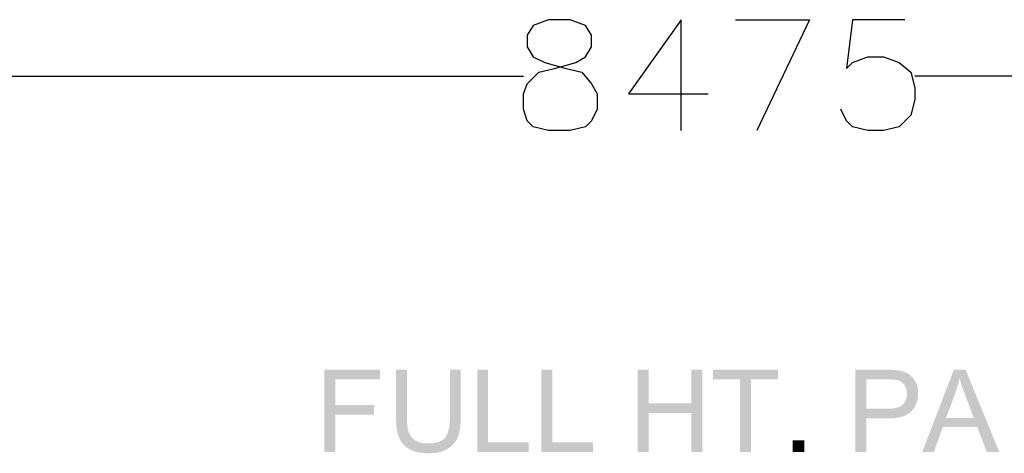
# Model space of a CAD drawing. Header units: millimetres. Extents: x 502444 to 745500, y -417645 to -375189.
# Tile 170 of 208: x 732774 to 734658, y -402227 to -401397. Entities that reach past the tile are written whole.
import ezdxf

# ---------------------------------------------------------------- set-up
doc = ezdxf.new("R2010")
doc.units = ezdxf.units.MM
doc.layers.add('PDF2_Geometry', color=7, linetype='Continuous')
doc.layers.add('PDF2_Solid Fills', color=7, linetype='Continuous')

msp = doc.modelspace()

# ---------------------------------------------------------------- hatches: boundary and pattern name
at = {"layer": 'PDF2_Solid Fills', "lineweight": 25, "transparency": 33554559}
for points in [[(733463.05288, -402066.50184), (733356.86529, -402066.50184), (733356.86529, -402223.90427), (733377.69481, -402223.90427), (733377.69481, -402152.39675), (733451.56443, -402152.39675), (733451.56443, -402133.82198), (733377.69481, -402133.82198), (733377.69481, -402085.07661), (733463.05288, -402085.07661)], [(733514.84096, -402066.50184), (733494.01144, -402066.50184), (733494.01144, -402157.44307), (733494.02327, -402159.63867), (733494.12882, -402164.23369), (733494.34447, -402168.63398), (733494.67021, -402172.84047), (733495.10515, -402176.85223), (733495.65109, -402180.67019), (733496.30531, -402184.29433), (733497.07054, -402187.72376), (733497.94496, -402190.95938), (733498.92947, -402194.00028), (733500.02409, -402196.84737), (733500.11235, -402197.05847), (733501.74289, -402200.53703), (733503.62185, -402203.80449), (733505.74829, -402206.86086), (733508.12314, -402209.70522), (733554.45999, -402207.79897), (733553.73934, -402207.79533), (733549.53286, -402207.61062), (733545.54657, -402207.1493), (733541.78139, -402206.41136), (733538.23549, -402205.39682), (733534.9098, -402204.10567), (733531.80521, -402202.53791), (733530.49768, -402201.76176), (733527.36942, -402199.53249), (733524.62606, -402196.99295), (733522.2676, -402194.14131), (733520.29401, -402190.9794), (733518.70623, -402187.5063), (733517.82089, -402184.9895), (733517.03019, -402182.06234), (733516.36141, -402178.79488), (733515.81456, -402175.18529), (733515.38872, -402171.23449), (733515.0839, -402166.94338), (733514.90192, -402162.31015), (733514.84096, -402157.33571)], [(733617.80749, -402066.50184), (733596.97797, -402066.50184), (733596.97797, -402157.33571), (733596.97615, -402158.14188), (733596.87333, -402163.25463), (733596.61401, -402168.05801), (733596.19727, -402172.55294), (733595.62313, -402176.7385), (733594.89247, -402180.61469), (733594.0044, -402184.18242), (733592.95893, -402187.44078), (733591.75694, -402190.39069), (733590.39755, -402193.03032), (733588.88074, -402195.36241), (733587.20742, -402197.38421), (733586.33301, -402198.27046), (733583.98455, -402200.27042), (733581.33855, -402202.03473), (733578.3941, -402203.56428), (733575.15029, -402204.85816), (733571.60894, -402205.91638), (733567.76915, -402206.73984), (733563.63091, -402207.32855), (733559.19513, -402207.68159), (733554.45999, -402207.79897), (733508.12314, -402209.70522), (733510.74548, -402212.33757), (733513.61623, -402214.75791), (733516.73538, -402216.96716), (733520.10202, -402218.96531), (733522.4059, -402220.13726), (733525.49775, -402221.4912), (733528.75703, -402222.68591), (733532.18463, -402223.72138), (733535.78057, -402224.59761), (733539.54485, -402225.31462), (733543.47745, -402225.87148), (733547.57839, -402226.27002), (733551.84765, -402226.50841), (733556.28526, -402226.58848), (733556.62101, -402226.58757), (733561.04132, -402226.48839), (733565.29057, -402226.21542), (733569.36785, -402225.76866), (733573.27407, -402225.1481), (733577.00922, -402224.35467), (733580.57241, -402223.38744), (733583.96453, -402222.24733), (733587.18559, -402220.93252), (733590.23467, -402219.44574), (733593.1127, -402217.78425), (733593.11452, -402217.78334), (733596.46933, -402215.52678), (733599.55573, -402213.10644), (733602.3737, -402210.52049), (733604.92416, -402207.77167), (733607.20529, -402204.85725), (733609.218, -402201.77905), (733610.96319, -402198.53615), (733612.43905, -402195.12947), (733613.43813, -402192.30604), (733614.3544, -402189.21782), (733615.16422, -402185.93307), (733615.86575, -402182.45269), (733616.45901, -402178.77486), (733616.94399, -402174.9014), (733617.3216, -402170.8314), (733617.59184, -402166.56486), (733617.7538, -402162.10178), (733617.80749, -402157.44307)], [(733670.19247, -402066.50184), (733649.36295, -402066.50184), (733649.36295, -402223.90427), (733747.71263, -402223.90427), (733747.71263, -402205.32949), (733670.19247, -402205.32949)], [(733793.18233, -402066.50184), (733772.35282, -402066.50184), (733772.35282, -402223.90427), (733870.7025, -402223.90427), (733870.7025, -402205.32949), (733793.18233, -402205.32949)], [(733977.30682, -402066.50184), (733956.4773, -402066.50184), (733956.4773, -402223.90427), (733977.30682, -402223.90427), (733977.30682, -402149.71254), (734059.12172, -402149.71254), (733977.30682, -402131.13776)], [(734079.95124, -402066.50184), (734059.12172, -402066.50184), (734059.12172, -402131.13776), (733977.30682, -402131.13776), (734059.12172, -402149.71254), (734059.12172, -402223.90427), (734079.95124, -402223.90427)], [(734225.31746, -402066.50184), (734100.5551, -402066.50184), (734100.5551, -402085.07661), (734152.41415, -402085.07661), (734152.41415, -402223.90427), (734173.24367, -402223.90427), (734173.24367, -402085.07661), (734225.31746, -402085.07661)], [(734432.62811, -402066.50184), (734373.25325, -402066.50184), (734373.25325, -402223.90427), (734394.08277, -402223.90427), (734394.08277, -402159.91255), (734434.45338, -402159.91255), (734435.50978, -402159.90892), (734440.39778, -402159.79518), (734445.04921, -402159.52221), (734449.46406, -402159.08818), (734453.64325, -402158.49492), (734457.58586, -402157.74153), (734461.2919, -402156.82798), (734464.76227, -402155.75429), (734467.99607, -402154.52138), (734470.9942, -402153.1274), (734473.75576, -402151.5742), (734476.28075, -402149.86085), (734478.56915, -402147.98827), (734480.6219, -402145.95463), (734482.7538, -402143.49061), (734394.08277, -402141.33778), (734394.08277, -402085.07661), (734434.34601, -402085.07661), (734483.98126, -402082.96745), (734481.5409, -402080.10217), (734478.88216, -402077.54807), (734476.00504, -402075.30606), (734474.63655, -402074.41254), (734471.5265, -402072.67098), (734468.1644, -402071.15963), (734464.55118, -402069.87849), (734460.68681, -402068.82664), (734456.57132, -402068.005), (734455.93803, -402067.89399), (734453.0054, -402067.46815), (734449.69244, -402067.12057), (734445.99824, -402066.84942), (734441.92278, -402066.65652), (734437.46607, -402066.54005)], [(734584.20716, -402066.50184), (734561.76711, -402066.50184), (734501.31856, -402223.90427), (734523.43651, -402223.90427), (734540.72286, -402176.23259), (734606.53983, -402176.23259), (734546.7355, -402159.26834), (734564.02185, -402113.09983), (734564.17654, -402112.67763), (734565.47952, -402108.99525), (734566.70789, -402105.3065), (734567.86164, -402101.61138), (734568.93988, -402097.9099), (734569.94351, -402094.20112), (734570.87161, -402090.48599), (734571.7251, -402086.76448), (734572.50398, -402083.03661)], [(734584.20716, -402066.50184), (734572.50398, -402083.03661), (734573.32107, -402085.82455), (734574.27738, -402088.93642), (734575.32923, -402092.22572), (734576.47843, -402095.69155), (734577.72318, -402099.3348), (734579.06529, -402103.15458), (734580.50385, -402107.15179), (734582.03885, -402111.32551), (734583.67031, -402115.67667), (734600.09771, -402159.26834), (734546.7355, -402159.26834), (734606.53983, -402176.23259), (734624.89987, -402223.90427), (734648.62834, -402223.90427)], [(734483.98126, -402082.96745), (734434.34601, -402085.07661), (734434.75819, -402085.07661), (734439.94647, -402085.13939), (734444.44321, -402085.30955), (734448.24752, -402085.58889), (734451.3603, -402085.97651), (734453.77973, -402086.4724), (734455.0536, -402086.85911), (734458.53125, -402088.32042), (734461.67952, -402090.28126), (734464.49749, -402092.74346), (734466.98608, -402095.70611), (734468.38824, -402097.95175), (734469.93598, -402101.25652), (734471.04061, -402104.81151), (734471.70393, -402108.61582), (734471.92503, -402112.67035), (734471.90775, -402113.89417), (734471.57017, -402117.98965), (734470.80403, -402121.77576), (734469.60751, -402125.2525), (734467.98242, -402128.41897), (734465.92695, -402131.27515), (734463.44291, -402133.82198), (734463.42471, -402133.83835), (734461.12084, -402135.59629), (734458.45209, -402137.11946), (734455.41847, -402138.40789), (734452.01998, -402139.46247), (734448.25571, -402140.2832), (734444.12747, -402140.86918), (734439.63437, -402141.2204), (734434.77548, -402141.33778), (734394.08277, -402141.33778), (734482.7538, -402143.49061), (734484.98761, -402140.50704), (734486.95937, -402137.39517), (734488.66726, -402134.15591), (734490.1131, -402130.78745), (734491.29597, -402127.2916), (734492.21589, -402123.66745), (734492.87284, -402119.91501), (734493.26774, -402116.03427), (734493.39876, -402112.02614), (734493.30959, -402108.83966), (734492.94381, -402104.95164), (734492.29869, -402101.18009), (734491.3715, -402097.52228), (734490.16314, -402093.98002), (734488.67454, -402090.55241), (734488.20867, -402089.63341), (734486.20415, -402086.14484)], [(734253.2697, -402223.90427), (734253.2697, -402201.89369), (734275.28028, -402201.89369), (734275.28028, -402223.90427)]]:
    msp.add_hatch(color=256, dxfattribs=at).paths.add_polyline_path(points)

# ---------------------------------------------------------------- linework, layer by layer
at = {"layer": 'PDF2_Geometry', "color": 252, "lineweight": 25, "true_color": 0x989898}
msp.add_lwpolyline([(733786.06325, -401396.51787), (733756.24752, -401407.69877), (733745.06663, -401426.3336), (733745.06663, -401448.69539), (733756.24752, -401467.33022), (733778.60932, -401478.51112), (733819.60594, -401489.69201), (733849.42167, -401497.14595), (733868.05649, -401519.50774), (733879.23739, -401538.14257), (733879.23739, -401567.9583), (733868.05649, -401590.32009), (733856.8756, -401601.50099), (733827.05987, -401608.95492), (733786.06325, -401608.95492), (733756.24752, -401601.50099), (733745.06663, -401590.32009), (733737.61269, -401567.9583), (733737.61269, -401538.14257), (733745.06663, -401519.50774), (733767.42842, -401497.14595), (733797.24415, -401489.69201), (733838.24077, -401478.51112), (733856.8756, -401467.33022), (733868.05649, -401448.69539), (733868.05649, -401426.3336), (733856.8756, -401407.69877), (733827.05987, -401396.51787)], close=True, dxfattribs=at)
for points in [[(734039.49692, -401608.95492), (734039.49692, -401396.51787), (733938.86884, -401538.14257), (734091.67444, -401538.14257)], [(734143.85196, -401396.51787), (734285.47666, -401396.51787), (734184.84858, -401608.95492)], [(734468.09798, -401396.51787), (734367.4699, -401396.51787), (734356.28901, -401489.69201), (734367.4699, -401478.51112), (734397.28563, -401467.33022), (734427.10136, -401467.33022), (734456.91708, -401478.51112), (734479.27888, -401497.14595), (734486.73281, -401526.96167), (734486.73281, -401549.32347), (734479.27888, -401579.13919), (734456.91708, -401601.50099), (734427.10136, -401608.95492), (734397.28563, -401608.95492), (734367.4699, -401601.50099), (734356.28901, -401590.32009), (734345.10811, -401567.9583)], [(729585.77286, -401504.59988), (733737.61269, -401504.59988)], [(738638.57265, -401504.59988), (734486.73281, -401504.59988)]]:
    msp.add_lwpolyline(points, dxfattribs=at)

doc.saveas('drawing.dxf')
